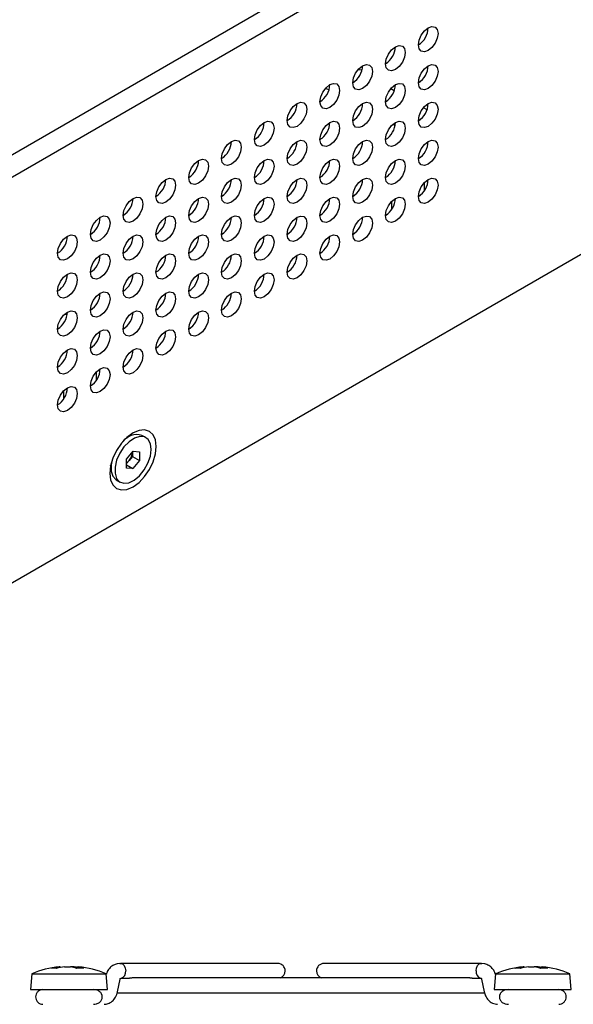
# Model space of a CAD drawing. Header units: millimetres. Extents: x 0 to 840, y 0 to 594.
# Tile 34 of 38: x 692 to 751, y 300 to 406. Entities that reach past the tile are written whole.
import ezdxf

# ---------------------------------------------------------------- set-up
doc = ezdxf.new("R2010")
doc.units = ezdxf.units.MM
doc.layers.get('0').update_dxf_attribs({"color": 3, "lineweight": 30})

msp = doc.modelspace()

# ---------------------------------------------------------------- linework, layer by layer
at = {"linetype": 'Continuous', "lineweight": 25}
for p, q in [((674.434, 382.099), (787.571, 447.412)), ((788.631, 445.575), (675.494, 380.262)), ((675.494, 336.577), (788.631, 401.89)), ((728.023, 400.64), (728.476, 400.674)), ((731.933, 398.375), (731.554, 398.594)), ((735.469, 396.334), (735.09, 396.553)), ((731.771, 394.739), (732.04, 394.69)), ((735.205, 387.65), (735.205, 388.515)), ((731.669, 385.609), (731.669, 386.474)), ((696.416, 374.329), (696.685, 374.28)), ((699.849, 367.24), (699.849, 368.105)), ((696.314, 365.199), (696.314, 366.064)), ((703.361, 361.124), (702.968, 360.897)), ((705.163, 361.02), (704.746, 361.261)), ((703.073, 358.689), (703.782, 359.566)), ((703.782, 359.566), (704.487, 359.498)), ((703.07, 357.744), (703.073, 358.689)), ((703.352, 358.564), (703.071, 358.217)), ((703.706, 359.002), (703.352, 358.564)), ((703.708, 359.474), (703.706, 359.002)), ((703.706, 359.002), (704.484, 358.553)), ((704.484, 358.553), (703.775, 357.676)), ((704.487, 359.498), (704.484, 358.553)), ((701.403, 357.881), (701.36, 358.002)), ((701.403, 358.185), (701.403, 357.731)), ((703.775, 357.676), (703.07, 357.744)), ((703.071, 358.083), (703.775, 357.676)), ((701.976, 356.463), (702.394, 356.222)), ((702.352, 304.38), (702.054, 304.326)), ((702.357, 304.381), (702.352, 304.38)), ((717.627, 304.386), (702.424, 304.386)), ((719.384, 304.386), (717.627, 304.386)), ((726.112, 304.386), (724.355, 304.386)), ((741.315, 304.386), (726.112, 304.386)), ((741.685, 304.326), (741.383, 304.381)), ((695.833, 304.017), (695.846, 304.017)), ((695.943, 304.017), (695.846, 304.017)), ((695.852, 303.918), (695.846, 304.017)), ((695.943, 304.017), (695.947, 303.935)), ((696.405, 304.017), (697.034, 304.017)), ((697.334, 304.017), (697.034, 304.017)), ((697.797, 304.017), (697.789, 303.855)), ((697.797, 304.017), (697.907, 304.017)), ((745.833, 304.017), (745.846, 304.017)), ((745.943, 304.017), (745.846, 304.017)), ((745.852, 303.918), (745.846, 304.017)), ((745.943, 304.017), (745.947, 303.935)), ((746.405, 304.017), (747.034, 304.017)), ((747.334, 304.017), (747.034, 304.017)), ((747.797, 304.017), (747.789, 303.855)), ((747.797, 304.017), (747.907, 304.017)), ((692.868, 303.269), (692.72, 301.569)), ((692.868, 303.269), (700.871, 303.269)), ((701.02, 301.569), (700.871, 303.269)), ((702.117, 301.342), (702.387, 302.672)), ((702.417, 302.778), (702.497, 302.793)), ((702.46, 302.786), (703.408, 302.786)), ((721.87, 302.825), (703.747, 302.825)), ((739.989, 302.825), (721.87, 302.825)), ((740.334, 302.786), (741.315, 302.786)), ((741.243, 302.793), (741.325, 302.778)), ((741.352, 302.672), (741.622, 301.342)), ((742.868, 303.269), (742.72, 301.569)), ((742.868, 303.269), (750.871, 303.269)), ((751.02, 301.569), (750.871, 303.269)), ((692.72, 301.569), (701.02, 301.569)), ((702.018, 301.225), (721.87, 301.225)), ((721.87, 301.225), (741.687, 301.225)), ((742.72, 301.569), (751.02, 301.569))]:
    msp.add_line(p, q, dxfattribs=at)
at = {"linetype": 'Continuous', "lineweight": 25, "flags": 128}
for points in [[(735.598, 402.711), (735.192, 402.57), (734.848, 402.637), (734.618, 402.902), (734.538, 403.324), (734.618, 403.839), (734.848, 404.369), (735.192, 404.833), (735.598, 405.161), (736.004, 405.302), (736.348, 405.235), (736.578, 404.971), (736.659, 404.548), (736.578, 404.033), (736.348, 403.503), (736.004, 403.039), (735.598, 402.711)], [(732.063, 400.67), (731.657, 400.529), (731.313, 400.596), (731.083, 400.861), (731.002, 401.283), (731.083, 401.798), (731.313, 402.328), (731.657, 402.792), (732.063, 403.12), (732.469, 403.261), (732.813, 403.194), (733.043, 402.93), (733.123, 402.507), (733.043, 401.992), (732.813, 401.462), (732.469, 400.998), (732.063, 400.67)], [(728.527, 398.629), (728.121, 398.488), (727.777, 398.555), (727.547, 398.82), (727.467, 399.242), (727.547, 399.757), (727.777, 400.287), (728.121, 400.751), (728.527, 401.079), (728.933, 401.22), (729.277, 401.153), (729.507, 400.889), (729.588, 400.466), (729.507, 399.951), (729.277, 399.421), (728.933, 398.957), (728.527, 398.629)], [(735.598, 398.629), (735.192, 398.488), (734.848, 398.554), (734.618, 398.819), (734.538, 399.241), (734.618, 399.756), (734.848, 400.287), (735.192, 400.751), (735.598, 401.078), (736.004, 401.219), (736.348, 401.152), (736.578, 400.888), (736.659, 400.466), (736.578, 399.95), (736.348, 399.42), (736.004, 398.956), (735.598, 398.629)], [(724.992, 396.588), (724.586, 396.447), (724.242, 396.514), (724.012, 396.779), (723.931, 397.201), (724.012, 397.716), (724.242, 398.246), (724.586, 398.71), (724.992, 399.038), (725.398, 399.179), (725.742, 399.112), (725.972, 398.847), (726.052, 398.425), (725.972, 397.91), (725.742, 397.38), (725.398, 396.916), (724.992, 396.588)], [(732.063, 396.588), (731.657, 396.447), (731.313, 396.513), (731.083, 396.778), (731.002, 397.2), (731.083, 397.715), (731.313, 398.246), (731.657, 398.71), (732.063, 399.037), (732.469, 399.178), (732.813, 399.111), (733.043, 398.847), (733.123, 398.425), (733.043, 397.909), (732.813, 397.379), (732.469, 396.915), (732.063, 396.588)], [(724.897, 398.478), (724.689, 398.554), (724.51, 398.626)], [(721.456, 394.547), (721.05, 394.406), (720.706, 394.473), (720.476, 394.738), (720.395, 395.16), (720.476, 395.675), (720.706, 396.205), (721.05, 396.669), (721.456, 396.997), (721.862, 397.138), (722.206, 397.071), (722.436, 396.806), (722.517, 396.384), (722.436, 395.869), (722.206, 395.339), (721.862, 394.875), (721.456, 394.547)], [(728.527, 394.547), (728.121, 394.405), (727.777, 394.472), (727.547, 394.737), (727.467, 395.159), (727.547, 395.674), (727.777, 396.205), (728.121, 396.669), (728.527, 396.996), (728.933, 397.137), (729.277, 397.07), (729.507, 396.806), (729.588, 396.384), (729.507, 395.868), (729.277, 395.338), (728.933, 394.874), (728.527, 394.547)], [(735.598, 394.546), (735.192, 394.405), (734.848, 394.472), (734.618, 394.736), (734.538, 395.158), (734.618, 395.674), (734.848, 396.204), (735.192, 396.668), (735.598, 396.996), (736.004, 397.137), (736.348, 397.07), (736.578, 396.805), (736.659, 396.383), (736.578, 395.868), (736.348, 395.338), (736.004, 394.873), (735.598, 394.546)], [(717.921, 392.506), (717.515, 392.365), (717.171, 392.432), (716.941, 392.697), (716.86, 393.119), (716.941, 393.634), (717.171, 394.164), (717.515, 394.628), (717.921, 394.956), (718.326, 395.097), (718.671, 395.03), (718.901, 394.765), (718.981, 394.343), (718.901, 393.828), (718.671, 393.298), (718.326, 392.834), (717.921, 392.506)], [(724.992, 392.506), (724.586, 392.364), (724.242, 392.431), (724.012, 392.696), (723.931, 393.118), (724.012, 393.633), (724.242, 394.163), (724.586, 394.628), (724.992, 394.955), (725.398, 395.096), (725.742, 395.029), (725.972, 394.765), (726.052, 394.343), (725.972, 393.827), (725.742, 393.297), (725.398, 392.833), (724.992, 392.506)], [(732.063, 392.505), (731.657, 392.364), (731.313, 392.431), (731.083, 392.695), (731.002, 393.117), (731.083, 393.633), (731.313, 394.163), (731.657, 394.627), (732.063, 394.955), (732.469, 395.096), (732.813, 395.029), (733.043, 394.764), (733.123, 394.342), (733.043, 393.827), (732.813, 393.297), (732.469, 392.832), (732.063, 392.505)], [(714.385, 390.465), (713.979, 390.324), (713.635, 390.391), (713.405, 390.656), (713.324, 391.078), (713.405, 391.593), (713.635, 392.123), (713.979, 392.587), (714.385, 392.915), (714.791, 393.056), (715.135, 392.989), (715.365, 392.724), (715.446, 392.302), (715.365, 391.787), (715.135, 391.257), (714.791, 390.793), (714.385, 390.465)], [(721.456, 390.465), (721.05, 390.323), (720.706, 390.39), (720.476, 390.655), (720.395, 391.077), (720.476, 391.592), (720.706, 392.122), (721.05, 392.587), (721.456, 392.914), (721.862, 393.055), (722.206, 392.988), (722.436, 392.724), (722.517, 392.302), (722.436, 391.786), (722.206, 391.256), (721.862, 390.792), (721.456, 390.465)], [(728.527, 390.464), (728.121, 390.323), (727.777, 390.39), (727.547, 390.654), (727.467, 391.076), (727.547, 391.592), (727.777, 392.122), (728.121, 392.586), (728.527, 392.914), (728.933, 393.055), (729.277, 392.988), (729.507, 392.723), (729.588, 392.301), (729.507, 391.786), (729.277, 391.256), (728.933, 390.791), (728.527, 390.464)], [(735.598, 390.463), (735.192, 390.322), (734.848, 390.389), (734.618, 390.654), (734.538, 391.076), (734.618, 391.591), (734.848, 392.121), (735.192, 392.585), (735.598, 392.913), (736.004, 393.054), (736.348, 392.987), (736.578, 392.722), (736.659, 392.3), (736.578, 391.785), (736.348, 391.255), (736.004, 390.791), (735.598, 390.463)], [(710.85, 388.424), (710.444, 388.283), (710.1, 388.35), (709.87, 388.615), (709.789, 389.037), (709.87, 389.552), (710.1, 390.082), (710.444, 390.546), (710.85, 390.874), (711.255, 391.015), (711.6, 390.948), (711.829, 390.683), (711.91, 390.261), (711.829, 389.746), (711.6, 389.216), (711.255, 388.752), (710.85, 388.424)], [(717.921, 388.424), (717.515, 388.282), (717.171, 388.349), (716.941, 388.614), (716.86, 389.036), (716.941, 389.551), (717.171, 390.081), (717.515, 390.546), (717.921, 390.873), (718.326, 391.014), (718.671, 390.947), (718.901, 390.683), (718.981, 390.261), (718.901, 389.745), (718.671, 389.215), (718.326, 388.751), (717.921, 388.424)], [(724.992, 388.423), (724.586, 388.282), (724.242, 388.349), (724.012, 388.613), (723.931, 389.035), (724.012, 389.551), (724.242, 390.081), (724.586, 390.545), (724.992, 390.872), (725.398, 391.014), (725.742, 390.947), (725.972, 390.682), (726.052, 390.26), (725.972, 389.745), (725.742, 389.215), (725.398, 388.75), (724.992, 388.423)], [(732.063, 388.422), (731.657, 388.281), (731.313, 388.348), (731.083, 388.613), (731.002, 389.035), (731.083, 389.55), (731.313, 390.08), (731.657, 390.544), (732.063, 390.872), (732.469, 391.013), (732.813, 390.946), (733.043, 390.681), (733.123, 390.259), (733.043, 389.744), (732.813, 389.214), (732.469, 388.75), (732.063, 388.422)], [(707.314, 386.383), (706.908, 386.242), (706.564, 386.309), (706.334, 386.574), (706.253, 386.996), (706.334, 387.511), (706.564, 388.041), (706.908, 388.505), (707.314, 388.833), (707.72, 388.974), (708.064, 388.907), (708.294, 388.642), (708.375, 388.22), (708.294, 387.705), (708.064, 387.175), (707.72, 386.711), (707.314, 386.383)], [(714.385, 386.383), (713.979, 386.241), (713.635, 386.308), (713.405, 386.573), (713.324, 386.995), (713.405, 387.51), (713.635, 388.04), (713.979, 388.505), (714.385, 388.832), (714.791, 388.973), (715.135, 388.906), (715.365, 388.642), (715.446, 388.22), (715.365, 387.704), (715.135, 387.174), (714.791, 386.71), (714.385, 386.383)], [(721.456, 386.382), (721.05, 386.241), (720.706, 386.308), (720.476, 386.572), (720.395, 386.994), (720.476, 387.51), (720.706, 388.04), (721.05, 388.504), (721.456, 388.831), (721.862, 388.973), (722.206, 388.906), (722.436, 388.641), (722.517, 388.219), (722.436, 387.704), (722.206, 387.174), (721.862, 386.709), (721.456, 386.382)], [(728.527, 386.381), (728.121, 386.24), (727.777, 386.307), (727.547, 386.572), (727.467, 386.994), (727.547, 387.509), (727.777, 388.039), (728.121, 388.503), (728.527, 388.831), (728.933, 388.972), (729.277, 388.905), (729.507, 388.64), (729.588, 388.218), (729.507, 387.703), (729.277, 387.173), (728.933, 386.709), (728.527, 386.381)], [(735.598, 386.381), (735.192, 386.239), (734.848, 386.306), (734.618, 386.571), (734.538, 386.993), (734.618, 387.508), (734.848, 388.038), (735.192, 388.503), (735.598, 388.83), (736.004, 388.971), (736.348, 388.904), (736.578, 388.64), (736.659, 388.218), (736.578, 387.702), (736.348, 387.172), (736.004, 386.708), (735.598, 386.381)], [(703.778, 384.342), (703.373, 384.201), (703.028, 384.268), (702.799, 384.533), (702.718, 384.955), (702.799, 385.47), (703.028, 386), (703.373, 386.464), (703.778, 386.792), (704.184, 386.933), (704.528, 386.866), (704.758, 386.601), (704.839, 386.179), (704.758, 385.664), (704.528, 385.134), (704.184, 384.67), (703.778, 384.342)], [(710.85, 384.341), (710.444, 384.2), (710.1, 384.267), (709.87, 384.532), (709.789, 384.954), (709.87, 385.469), (710.1, 385.999), (710.444, 386.464), (710.85, 386.791), (711.255, 386.932), (711.6, 386.865), (711.829, 386.601), (711.91, 386.179), (711.829, 385.663), (711.6, 385.133), (711.255, 384.669), (710.85, 384.341)], [(717.921, 384.341), (717.515, 384.2), (717.171, 384.267), (716.941, 384.531), (716.86, 384.953), (716.941, 385.469), (717.171, 385.999), (717.515, 386.463), (717.921, 386.79), (718.326, 386.932), (718.671, 386.865), (718.901, 386.6), (718.981, 386.178), (718.901, 385.663), (718.671, 385.133), (718.326, 384.668), (717.921, 384.341)], [(724.992, 384.34), (724.586, 384.199), (724.242, 384.266), (724.012, 384.531), (723.931, 384.953), (724.012, 385.468), (724.242, 385.998), (724.586, 386.462), (724.992, 386.79), (725.398, 386.931), (725.742, 386.864), (725.972, 386.599), (726.052, 386.177), (725.972, 385.662), (725.742, 385.132), (725.398, 384.668), (724.992, 384.34)], [(732.063, 384.339), (731.657, 384.198), (731.313, 384.265), (731.083, 384.53), (731.002, 384.952), (731.083, 385.467), (731.313, 385.997), (731.657, 386.462), (732.063, 386.789), (732.469, 386.93), (732.813, 386.863), (733.043, 386.599), (733.123, 386.177), (733.043, 385.661), (732.813, 385.131), (732.469, 384.667), (732.063, 384.339)], [(700.243, 382.301), (699.837, 382.16), (699.493, 382.227), (699.263, 382.492), (699.182, 382.914), (699.263, 383.429), (699.493, 383.959), (699.837, 384.423), (700.243, 384.751), (700.649, 384.892), (700.993, 384.825), (701.223, 384.56), (701.304, 384.138), (701.223, 383.623), (700.993, 383.093), (700.649, 382.629), (700.243, 382.301)], [(707.314, 382.3), (706.908, 382.159), (706.564, 382.226), (706.334, 382.491), (706.253, 382.913), (706.334, 383.428), (706.564, 383.958), (706.908, 384.423), (707.314, 384.75), (707.72, 384.891), (708.064, 384.824), (708.294, 384.56), (708.375, 384.138), (708.294, 383.622), (708.064, 383.092), (707.72, 382.628), (707.314, 382.3)], [(714.385, 382.3), (713.979, 382.159), (713.635, 382.226), (713.405, 382.49), (713.324, 382.912), (713.405, 383.428), (713.635, 383.958), (713.979, 384.422), (714.385, 384.749), (714.791, 384.891), (715.135, 384.824), (715.365, 384.559), (715.446, 384.137), (715.365, 383.622), (715.135, 383.092), (714.791, 382.627), (714.385, 382.3)], [(721.456, 382.299), (721.05, 382.158), (720.706, 382.225), (720.476, 382.49), (720.395, 382.912), (720.476, 383.427), (720.706, 383.957), (721.05, 384.421), (721.456, 384.749), (721.862, 384.89), (722.206, 384.823), (722.436, 384.558), (722.517, 384.136), (722.436, 383.621), (722.206, 383.091), (721.862, 382.627), (721.456, 382.299)], [(728.527, 382.298), (728.121, 382.157), (727.777, 382.224), (727.547, 382.489), (727.467, 382.911), (727.547, 383.426), (727.777, 383.956), (728.121, 384.421), (728.527, 384.748), (728.933, 384.889), (729.277, 384.822), (729.507, 384.558), (729.588, 384.136), (729.507, 383.62), (729.277, 383.09), (728.933, 382.626), (728.527, 382.298)], [(696.707, 380.26), (696.301, 380.119), (695.957, 380.186), (695.727, 380.451), (695.647, 380.873), (695.727, 381.388), (695.957, 381.918), (696.301, 382.382), (696.707, 382.71), (697.113, 382.851), (697.457, 382.784), (697.687, 382.519), (697.768, 382.097), (697.687, 381.582), (697.457, 381.052), (697.113, 380.588), (696.707, 380.26)], [(703.778, 380.259), (703.373, 380.118), (703.028, 380.185), (702.799, 380.45), (702.718, 380.872), (702.799, 381.387), (703.028, 381.917), (703.373, 382.382), (703.778, 382.709), (704.184, 382.85), (704.528, 382.783), (704.758, 382.519), (704.839, 382.097), (704.758, 381.581), (704.528, 381.051), (704.184, 380.587), (703.778, 380.259)], [(710.85, 380.259), (710.444, 380.118), (710.1, 380.185), (709.87, 380.449), (709.789, 380.871), (709.87, 381.387), (710.1, 381.917), (710.444, 382.381), (710.85, 382.708), (711.255, 382.849), (711.6, 382.783), (711.829, 382.518), (711.91, 382.096), (711.829, 381.581), (711.6, 381.05), (711.255, 380.586), (710.85, 380.259)], [(717.921, 380.258), (717.515, 380.117), (717.171, 380.184), (716.941, 380.449), (716.86, 380.871), (716.941, 381.386), (717.171, 381.916), (717.515, 382.38), (717.921, 382.708), (718.326, 382.849), (718.671, 382.782), (718.901, 382.517), (718.981, 382.095), (718.901, 381.58), (718.671, 381.05), (718.326, 380.586), (717.921, 380.258)], [(724.992, 380.257), (724.586, 380.116), (724.242, 380.183), (724.012, 380.448), (723.931, 380.87), (724.012, 381.385), (724.242, 381.915), (724.586, 382.38), (724.992, 382.707), (725.398, 382.848), (725.742, 382.781), (725.972, 382.517), (726.052, 382.095), (725.972, 381.579), (725.742, 381.049), (725.398, 380.585), (724.992, 380.257)], [(700.243, 378.218), (699.837, 378.077), (699.493, 378.144), (699.263, 378.409), (699.182, 378.831), (699.263, 379.346), (699.493, 379.876), (699.837, 380.34), (700.243, 380.668), (700.649, 380.809), (700.993, 380.742), (701.223, 380.478), (701.304, 380.056), (701.223, 379.54), (700.993, 379.01), (700.649, 378.546), (700.243, 378.218)], [(707.314, 378.218), (706.908, 378.077), (706.564, 378.144), (706.334, 378.408), (706.253, 378.83), (706.334, 379.346), (706.564, 379.876), (706.908, 380.34), (707.314, 380.667), (707.72, 380.808), (708.064, 380.742), (708.294, 380.477), (708.375, 380.055), (708.294, 379.54), (708.064, 379.009), (707.72, 378.545), (707.314, 378.218)], [(714.385, 378.217), (713.979, 378.076), (713.635, 378.143), (713.405, 378.407), (713.324, 378.83), (713.405, 379.345), (713.635, 379.875), (713.979, 380.339), (714.385, 380.667), (714.791, 380.808), (715.135, 380.741), (715.365, 380.476), (715.446, 380.054), (715.365, 379.539), (715.135, 379.009), (714.791, 378.545), (714.385, 378.217)], [(721.456, 378.216), (721.05, 378.075), (720.706, 378.142), (720.476, 378.407), (720.395, 378.829), (720.476, 379.344), (720.706, 379.874), (721.05, 380.339), (721.456, 380.666), (721.862, 380.807), (722.206, 380.74), (722.436, 380.476), (722.517, 380.054), (722.436, 379.538), (722.206, 379.008), (721.862, 378.544), (721.456, 378.216)], [(696.707, 376.177), (696.301, 376.036), (695.957, 376.103), (695.727, 376.368), (695.647, 376.79), (695.727, 377.305), (695.957, 377.835), (696.301, 378.299), (696.707, 378.627), (697.113, 378.768), (697.457, 378.701), (697.687, 378.437), (697.768, 378.015), (697.687, 377.499), (697.457, 376.969), (697.113, 376.505), (696.707, 376.177)], [(703.778, 376.177), (703.373, 376.036), (703.028, 376.103), (702.799, 376.367), (702.718, 376.789), (702.799, 377.305), (703.028, 377.835), (703.373, 378.299), (703.778, 378.626), (704.184, 378.767), (704.528, 378.701), (704.758, 378.436), (704.839, 378.014), (704.758, 377.499), (704.528, 376.968), (704.184, 376.504), (703.778, 376.177)], [(710.85, 376.176), (710.444, 376.035), (710.1, 376.102), (709.87, 376.366), (709.789, 376.789), (709.87, 377.304), (710.1, 377.834), (710.444, 378.298), (710.85, 378.626), (711.255, 378.767), (711.6, 378.7), (711.829, 378.435), (711.91, 378.013), (711.829, 377.498), (711.6, 376.968), (711.255, 376.504), (710.85, 376.176)], [(717.921, 376.175), (717.515, 376.034), (717.171, 376.101), (716.941, 376.366), (716.86, 376.788), (716.941, 377.303), (717.171, 377.833), (717.515, 378.297), (717.921, 378.625), (718.326, 378.766), (718.671, 378.699), (718.901, 378.435), (718.981, 378.013), (718.901, 377.497), (718.671, 376.967), (718.326, 376.503), (717.921, 376.175)], [(700.243, 374.136), (699.837, 373.995), (699.493, 374.061), (699.263, 374.326), (699.182, 374.748), (699.263, 375.264), (699.493, 375.794), (699.837, 376.258), (700.243, 376.585), (700.649, 376.726), (700.993, 376.66), (701.223, 376.395), (701.304, 375.973), (701.223, 375.458), (700.993, 374.927), (700.649, 374.463), (700.243, 374.136)], [(707.314, 374.135), (706.908, 373.994), (706.564, 374.061), (706.334, 374.325), (706.253, 374.748), (706.334, 375.263), (706.564, 375.793), (706.908, 376.257), (707.314, 376.585), (707.72, 376.726), (708.064, 376.659), (708.294, 376.394), (708.375, 375.972), (708.294, 375.457), (708.064, 374.927), (707.72, 374.463), (707.314, 374.135)], [(714.385, 374.134), (713.979, 373.993), (713.635, 374.06), (713.405, 374.325), (713.324, 374.747), (713.405, 375.262), (713.635, 375.792), (713.979, 376.256), (714.385, 376.584), (714.791, 376.725), (715.135, 376.658), (715.365, 376.394), (715.446, 375.972), (715.365, 375.456), (715.135, 374.926), (714.791, 374.462), (714.385, 374.134)], [(696.707, 372.095), (696.301, 371.954), (695.957, 372.02), (695.727, 372.285), (695.647, 372.707), (695.727, 373.223), (695.957, 373.753), (696.301, 374.217), (696.707, 374.544), (697.113, 374.685), (697.457, 374.619), (697.687, 374.354), (697.768, 373.932), (697.687, 373.416), (697.457, 372.886), (697.113, 372.422), (696.707, 372.095)], [(703.778, 372.094), (703.373, 371.953), (703.028, 372.02), (702.799, 372.284), (702.718, 372.707), (702.799, 373.222), (703.028, 373.752), (703.373, 374.216), (703.778, 374.544), (704.184, 374.685), (704.528, 374.618), (704.758, 374.353), (704.839, 373.931), (704.758, 373.416), (704.528, 372.886), (704.184, 372.422), (703.778, 372.094)], [(710.85, 372.093), (710.444, 371.952), (710.1, 372.019), (709.87, 372.284), (709.789, 372.706), (709.87, 373.221), (710.1, 373.751), (710.444, 374.215), (710.85, 374.543), (711.255, 374.684), (711.6, 374.617), (711.829, 374.353), (711.91, 373.93), (711.829, 373.415), (711.6, 372.885), (711.255, 372.421), (710.85, 372.093)], [(700.243, 370.053), (699.837, 369.912), (699.493, 369.979), (699.263, 370.243), (699.182, 370.666), (699.263, 371.181), (699.493, 371.711), (699.837, 372.175), (700.243, 372.503), (700.649, 372.644), (700.993, 372.577), (701.223, 372.312), (701.304, 371.89), (701.223, 371.375), (700.993, 370.845), (700.649, 370.381), (700.243, 370.053)], [(707.314, 370.052), (706.908, 369.911), (706.564, 369.978), (706.334, 370.243), (706.253, 370.665), (706.334, 371.18), (706.564, 371.71), (706.908, 372.174), (707.314, 372.502), (707.72, 372.643), (708.064, 372.576), (708.294, 372.312), (708.375, 371.889), (708.294, 371.374), (708.064, 370.844), (707.72, 370.38), (707.314, 370.052)], [(696.707, 368.012), (696.301, 367.871), (695.957, 367.938), (695.727, 368.202), (695.647, 368.624), (695.727, 369.14), (695.957, 369.67), (696.301, 370.134), (696.707, 370.462), (697.113, 370.603), (697.457, 370.536), (697.687, 370.271), (697.768, 369.849), (697.687, 369.334), (697.457, 368.804), (697.113, 368.34), (696.707, 368.012)], [(703.778, 368.011), (703.373, 367.87), (703.028, 367.937), (702.799, 368.202), (702.718, 368.624), (702.799, 369.139), (703.028, 369.669), (703.373, 370.133), (703.778, 370.461), (704.184, 370.602), (704.528, 370.535), (704.758, 370.271), (704.839, 369.848), (704.758, 369.333), (704.528, 368.803), (704.184, 368.339), (703.778, 368.011)], [(700.243, 365.97), (699.837, 365.829), (699.493, 365.896), (699.263, 366.161), (699.182, 366.583), (699.263, 367.098), (699.493, 367.628), (699.837, 368.092), (700.243, 368.42), (700.649, 368.561), (700.993, 368.494), (701.223, 368.23), (701.304, 367.807), (701.223, 367.292), (700.993, 366.762), (700.649, 366.298), (700.243, 365.97)], [(696.707, 363.929), (696.301, 363.788), (695.957, 363.855), (695.727, 364.12), (695.647, 364.542), (695.727, 365.057), (695.957, 365.587), (696.301, 366.051), (696.707, 366.379), (697.113, 366.52), (697.457, 366.453), (697.687, 366.189), (697.768, 365.766), (697.687, 365.251), (697.457, 364.721), (697.113, 364.257), (696.707, 363.929)], [(706.289, 360.07), (706.203, 360.771), (705.952, 361.325), (705.553, 361.696), (705.034, 361.856), (704.428, 361.796), (703.778, 361.52), (703.129, 361.046), (702.523, 360.407), (702.003, 359.646), (701.605, 358.815), (701.354, 357.972), (701.268, 357.172), (701.354, 356.471), (701.605, 355.917), (702.003, 355.547), (702.523, 355.386), (703.129, 355.446), (703.778, 355.722), (704.428, 356.196), (705.034, 356.835), (705.553, 357.596), (705.952, 358.427), (706.203, 359.271), (706.289, 360.07)], [(705.737, 359.742), (705.653, 360.36), (705.402, 360.824), (705.006, 361.092), (704.502, 361.141), (703.933, 360.965), (703.351, 360.582), (702.806, 360.024), (702.348, 359.341), (702.017, 358.595), (701.843, 357.851), (701.84, 357.175), (702.01, 356.628), (702.337, 356.258), (702.792, 356.098), (703.334, 356.162), (703.916, 356.445), (704.486, 356.921), (704.993, 357.548), (705.392, 358.27), (705.648, 359.024), (705.737, 359.742)], [(703.105, 361.025), (703.201, 361.044), (703.231, 361.049)], [(701.537, 358.632), (701.426, 358.091), (701.423, 357.416), (701.593, 356.869), (701.92, 356.499), (701.976, 356.463)], [(702.353, 304.38), (702.424, 304.386), (702.641, 304.325), (702.824, 304.152), (702.947, 303.892), (702.99, 303.586)], [(740.75, 303.586), (740.793, 303.892), (740.915, 304.152), (741.099, 304.325), (741.315, 304.386), (741.386, 304.38)]]:
    msp.add_lwpolyline(points, dxfattribs=at)
at = {"linetype": 'Continuous', "lineweight": 25}
for centre, radius, start, end in [((733.35, 405.234), 2.25, 301.87194, 358.13344), ((729.814, 403.193), 2.25, 301.87194, 358.13344), ((726.279, 401.152), 2.25, 301.87194, 358.13344), ((733.35, 401.152), 2.25, 301.87194, 358.13344), ((722.743, 399.111), 2.25, 301.87194, 358.13344), ((729.814, 399.111), 2.25, 301.87194, 358.13344), ((719.208, 397.07), 2.25, 301.87194, 358.13344), ((726.279, 397.069), 2.25, 301.87194, 358.13344), ((733.35, 397.069), 2.25, 301.87194, 358.13344), ((715.672, 395.029), 2.25, 301.87194, 358.13344), ((722.743, 395.028), 2.25, 301.87194, 358.13344), ((729.814, 395.028), 2.25, 301.87194, 358.13344), ((712.136, 392.988), 2.25, 301.87194, 358.13344), ((719.208, 392.987), 2.25, 301.87194, 358.13344), ((726.279, 392.987), 2.25, 301.87194, 358.13344), ((733.35, 392.986), 2.25, 301.87194, 358.13344), ((708.601, 390.947), 2.25, 301.87194, 358.13344), ((715.672, 390.946), 2.25, 301.87194, 358.13344), ((722.743, 390.946), 2.25, 301.87194, 358.13344), ((729.814, 390.945), 2.25, 301.87194, 358.13344), ((705.065, 388.906), 2.25, 301.87194, 358.13344), ((712.136, 388.905), 2.25, 301.87194, 358.13344), ((719.208, 388.905), 2.25, 301.87194, 358.13344), ((726.279, 388.904), 2.25, 301.87194, 358.13344), ((733.35, 388.903), 2.25, 301.87194, 358.13344), ((701.53, 386.865), 2.25, 301.87194, 358.13344), ((708.601, 386.864), 2.25, 301.87194, 358.13344), ((715.672, 386.864), 2.25, 301.87194, 358.13344), ((722.743, 386.863), 2.25, 301.87194, 358.13344), ((729.814, 386.862), 2.25, 301.87194, 358.13344), ((697.994, 384.824), 2.25, 301.87194, 358.13344), ((705.065, 384.823), 2.25, 301.87194, 358.13344), ((712.136, 384.823), 2.25, 301.87194, 358.13344), ((719.208, 384.822), 2.25, 301.87194, 358.13344), ((726.279, 384.821), 2.25, 301.87194, 358.13344), ((694.459, 382.783), 2.25, 301.87194, 358.13344), ((701.53, 382.782), 2.25, 301.87194, 358.13344), ((708.601, 382.782), 2.25, 301.87194, 358.13344), ((715.672, 382.781), 2.25, 301.87194, 358.13344), ((722.743, 382.78), 2.25, 301.87194, 358.13344), ((697.994, 380.741), 2.25, 301.87194, 358.13344), ((705.065, 380.741), 2.25, 301.87194, 358.13344), ((712.136, 380.74), 2.25, 301.87194, 358.13344), ((719.208, 380.739), 2.25, 301.87194, 358.13344), ((694.459, 378.7), 2.25, 301.87194, 358.13344), ((701.53, 378.7), 2.25, 301.87194, 358.13344), ((708.601, 378.699), 2.25, 301.87194, 358.13344), ((715.672, 378.698), 2.25, 301.87194, 358.13344), ((697.994, 376.659), 2.25, 301.87194, 358.13344), ((705.065, 376.658), 2.25, 301.87194, 358.13344), ((712.136, 376.657), 2.25, 301.87194, 358.13344), ((694.459, 374.618), 2.25, 301.87194, 358.13344), ((701.53, 374.617), 2.25, 301.87194, 358.13344), ((708.601, 374.616), 2.25, 301.87194, 358.13344), ((697.994, 372.576), 2.25, 301.87194, 358.13344), ((705.065, 372.575), 2.25, 301.87194, 358.13344), ((694.459, 370.535), 2.25, 301.87194, 358.13344), ((701.53, 370.534), 2.25, 301.87194, 358.13344), ((697.994, 368.493), 2.25, 301.87194, 358.13344), ((694.459, 366.452), 2.25, 301.87194, 358.13344), ((704.19, 359.44), 1.904, 73.01303, 144.07847), ((702.295, 359.4), 1.348, 305.22077, 321.66818), ((702.171, 359.55), 1.538, 320.10666, 357.18341), ((719.384, 303.586), 0.8, 0, 90), ((724.355, 303.586), 0.8, 90, 180), ((696.87, 293.662), 10.406, 95.71894, 112.61287), ((696.603, 297.183), 6.876, 96.32043, 103.97699), ((695.222, 299.939), 3.926, 85.91543, 94.08457), ((697.162, 297.183), 6.876, 96.32043, 103.97699), ((696.456, 300.212), 3.848, 71.19428, 81.36252), ((696.583, 297.22), 6.838, 79.79177, 83.69037), ((698.078, 296.564), 7.301, 87.00507, 92.99493), ((697.219, 300.212), 3.848, 71.19428, 81.36252), ((696.87, 293.662), 10.406, 67.38713, 84.28106), ((702.252, 303.495), 0.743, 289.10156, 7.05432), ((719.384, 303.586), 0.8, 287.96336, 0), ((724.355, 303.586), 0.8, 180, 252.03664), ((741.487, 303.495), 0.743, 172.94381, 250.91285), ((746.87, 293.662), 10.406, 95.71894, 112.61287), ((746.603, 297.183), 6.876, 96.32043, 103.97699), ((745.222, 299.939), 3.926, 85.91543, 94.08457), ((747.162, 297.183), 6.876, 96.32043, 103.97699), ((746.456, 300.212), 3.848, 71.19428, 81.36252), ((746.583, 297.22), 6.838, 79.79177, 83.69037), ((748.078, 296.564), 7.301, 87.00507, 92.99493), ((747.219, 300.212), 3.848, 71.19428, 81.36252), ((746.87, 293.662), 10.406, 67.38713, 84.28106)]:
    msp.add_arc(centre, radius, start, end, dxfattribs=at)
for points, knots in [([(702.056, 304.326), (701.93, 304.292), (701.657, 304.218), (701.295, 303.937), (701.019, 303.589), (700.936, 303.313), (700.905, 303.212)], [0, 0, 0, 0, 0.24039377, 0.51871521, 0.82335321, 1, 1, 1, 1]), ([(742.842, 303.209), (742.821, 303.282), (742.753, 303.517), (742.516, 303.859), (742.147, 304.191), (741.838, 304.281), (741.683, 304.326)], [0, 0, 0, 0, 0.12657528, 0.40890343, 0.70483964, 1, 1, 1, 1]), ([(702.387, 302.672), (702.394, 302.701), (702.409, 302.762), (702.426, 302.787), (702.418, 302.785), (702.417, 302.785)], [0, 0, 0, 0, 0.4535313, 0.9380466, 1, 1, 1, 1]), ([(703.799, 302.821), (703.797, 302.822), (703.786, 302.826), (703.742, 302.826), (703.672, 302.82), (703.59, 302.807), (703.509, 302.794), (703.445, 302.786), (703.417, 302.787), (703.408, 302.787)], [0, 0, 0, 0, 0.0305144, 0.2053895, 0.3828693, 0.5612935, 0.7384494, 0.9143666, 1, 1, 1, 1]), ([(740.334, 302.786), (740.312, 302.787), (740.27, 302.789), (740.189, 302.801), (740.107, 302.814), (740.031, 302.824), (739.976, 302.827), (739.957, 302.823), (739.952, 302.822)], [0, 0, 0, 0, 0.1843004, 0.3686164, 0.5521482, 0.7361764, 0.9218352, 1, 1, 1, 1]), ([(741.323, 302.785), (741.324, 302.78), (741.325, 302.77), (741.343, 302.706), (741.352, 302.672)], [0, 0, 0, 0, 0.46111454, 1, 1, 1, 1]), ([(694.07, 301.569), (693.969, 301.558), (693.815, 301.542), (693.628, 301.443), (693.5, 301.341), (693.397, 301.213), (693.297, 301.029), (693.28, 300.875), (693.27, 300.775)], [0, 0, 0, 0, 0.2403439, 0.3695413, 0.5012844, 0.6328126, 0.7614182, 1, 1, 1, 1]), ([(700.47, 300.775), (700.455, 300.884), (700.424, 301.104), (700.182, 301.376), (699.857, 301.542), (699.617, 301.56), (699.504, 301.569)], [0, 0, 0, 0, 0.2620526, 0.5262803, 0.7758191, 1, 1, 1, 1]), ([(700.657, 299.982), (700.802, 299.996), (701.119, 300.028), (701.557, 300.296), (701.938, 300.742), (702.057, 301.142), (702.117, 301.342)], [0, 0, 0, 0, 0.2105804, 0.4575282, 0.727972, 1, 1, 1, 1]), ([(741.622, 301.342), (741.664, 301.189), (741.755, 300.858), (742.061, 300.412), (742.515, 300.056), (742.892, 300.007), (743.083, 299.982)], [0, 0, 0, 0, 0.2076862, 0.451038, 0.7211931, 1, 1, 1, 1]), ([(744.236, 301.569), (744.122, 301.56), (743.882, 301.542), (743.558, 301.376), (743.315, 301.104), (743.285, 300.884), (743.27, 300.775)], [0, 0, 0, 0, 0.2241809, 0.4737197, 0.7379474, 1, 1, 1, 1]), ([(750.47, 300.775), (750.459, 300.875), (750.443, 301.029), (750.343, 301.213), (750.239, 301.341), (750.111, 301.443), (749.925, 301.542), (749.77, 301.558), (749.67, 301.569)], [0, 0, 0, 0, 0.2385818, 0.3671874, 0.4987156, 0.6304587, 0.7596561, 1, 1, 1, 1]), ([(693.27, 300.775), (693.28, 300.675), (693.297, 300.522), (693.397, 300.337), (693.5, 300.21), (693.628, 300.107), (693.815, 300.009), (693.969, 299.992), (694.07, 299.982)], [0, 0, 0, 0, 0.23858177, 0.36718742, 0.49871558, 0.63045871, 0.75965608, 1, 1, 1, 1]), ([(699.504, 299.982), (699.617, 299.99), (699.857, 300.008), (700.182, 300.174), (700.424, 300.447), (700.455, 300.666), (700.47, 300.775)], [0, 0, 0, 0, 0.2241809, 0.4737197, 0.7379474, 1, 1, 1, 1]), ([(743.27, 300.775), (743.285, 300.666), (743.315, 300.447), (743.558, 300.174), (743.882, 300.008), (744.122, 299.99), (744.236, 299.982)], [0, 0, 0, 0, 0.26205256, 0.5262803, 0.77581905, 1, 1, 1, 1]), ([(749.67, 299.982), (749.77, 299.992), (749.925, 300.009), (750.111, 300.107), (750.239, 300.21), (750.343, 300.337), (750.443, 300.522), (750.459, 300.675), (750.47, 300.775)], [0, 0, 0, 0, 0.2403439, 0.3695413, 0.5012844, 0.6328126, 0.7614182, 1, 1, 1, 1])]:
    msp.add_open_spline(points, degree=3, knots=knots, dxfattribs=at)

doc.saveas('drawing.dxf')
